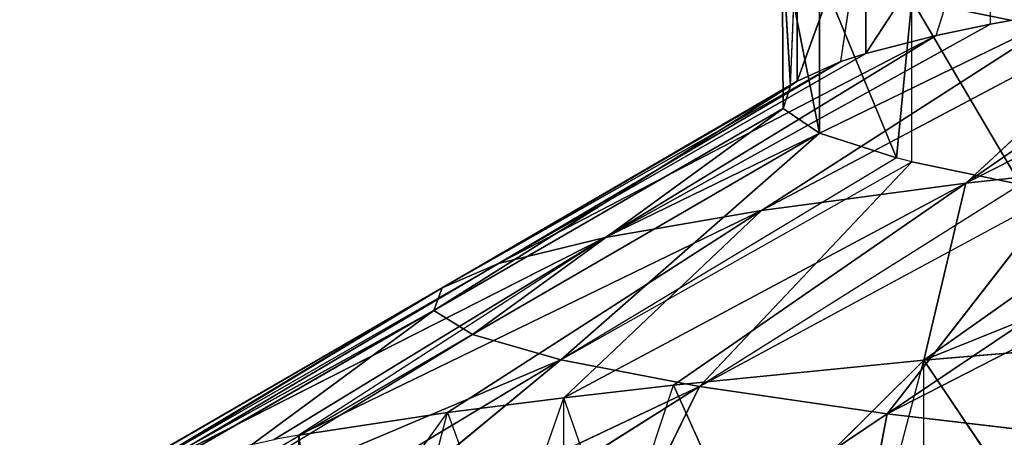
# Model space of a CAD drawing. Extents: x 186 to 416, y 0 to 124.
# Tile 100 of 256: x 243.694 to 244.228, y 37.624 to 37.851. Entities that reach past the tile are written whole.
import ezdxf

# ---------------------------------------------------------------- set-up
doc = ezdxf.new("R2010")
doc.units = 0
doc.header["$LTSCALE"] = 25.4
doc.layers.get('0').update_dxf_attribs({"color": 13, "linetype": 'CONTINUOUS'})

# ---------------------------------------------------------------- blocks, each defined once
blk = doc.blocks.new('PILLS-I-PLAFON-8266-8272_0')
at = {"color": 250}
for p, q in [((59.28831, 52.50254, 86.58031), (59.10621, 52.31308, 86.59557)), ((59.28831, 52.50254, 86.58031), (59.10621, 52.31308, 86.59557)), ((59.16205, 52.37676, 86.6781), (59.10621, 52.31308, 86.59557)), ((59.41574, 52.36237, 86.47093), (59.10621, 52.31308, 86.59557)), ((59.41574, 52.36237, 86.47093), (59.10621, 52.31308, 86.59557)), ((59.10621, 52.31308, 86.59557), (58.97065, 52.13097, 86.60906)), ((59.10621, 52.31308, 86.59557), (58.97065, 52.13097, 86.60906)), ((59.00843, 52.18633, 86.69257), (59.10621, 52.31308, 86.59557)), ((59.08244, 52.28419, 86.68528), (59.10621, 52.31308, 86.59557)), ((59.1062, 52.31307, 86.68307), (59.10621, 52.31308, 86.59557)), ((59.26262, 52.20462, 86.48505), (59.10621, 52.31308, 86.59557)), ((59.26262, 52.20462, 86.48505), (59.10621, 52.31308, 86.59557)), ((59.12894, 52.02689, 86.49969), (59.10621, 52.31308, 86.59557)), ((59.12894, 52.02689, 86.49969), (59.10621, 52.31308, 86.59557)), ((59.12894, 52.02689, 86.49969), (59.26262, 52.20462, 86.48505)), ((59.12894, 52.02689, 86.49969), (59.26262, 52.20462, 86.48505)), ((59.00843, 52.18633, 86.69257), (58.97065, 52.13097, 86.60906)), ((58.97065, 52.13097, 86.60906), (58.91125, 52.03465, 86.61583)), ((58.94054, 52.08371, 86.69991), (58.97065, 52.13097, 86.60906)), ((59.12894, 52.02689, 86.49969), (58.97065, 52.13097, 86.60906)), ((59.12894, 52.02689, 86.49969), (58.97065, 52.13097, 86.60906)), ((58.94054, 52.08371, 86.69991), (58.91125, 52.03465, 86.61583)), ((58.91125, 52.03465, 86.61583), (58.84819, 51.91619, 86.62386)), ((58.8792, 51.9769, 86.70728), (58.91125, 52.03465, 86.61583)), ((58.91124, 52.03464, 86.70333), (58.91125, 52.03465, 86.61583)), ((58.91125, 52.03465, 86.61583), (59.01838, 51.83298, 86.51448)), ((58.91125, 52.03465, 86.61583), (59.01838, 51.83298, 86.51448)), ((58.91125, 52.03465, 86.61583), (59.12894, 52.02689, 86.49969)), ((58.91125, 52.03465, 86.61583), (59.12894, 52.02689, 86.49969)), ((59.12894, 52.02689, 86.49969), (59.01838, 51.83298, 86.51448)), ((59.12894, 52.02689, 86.49969), (59.01838, 51.83298, 86.51448)), ((59.12894, 52.02689, 86.49969), (59.36364, 52.02908, 86.38064)), ((59.12894, 52.02689, 86.49969), (59.36364, 52.02908, 86.38064)), ((59.28724, 51.92281, 86.39031), (59.12894, 52.02689, 86.49969)), ((59.12894, 52.02689, 86.49969), (59.23946, 51.84535, 86.39706)), ((59.12894, 52.02689, 86.49969), (59.23946, 51.84535, 86.39706)), ((59.28724, 51.92281, 86.39031), (59.12894, 52.02689, 86.49969)), ((58.84819, 51.91619, 86.62386), (58.8792, 51.9769, 86.70728)), ((58.84819, 51.91619, 86.62386), (58.7676, 51.72658, 86.63609)), ((58.84819, 51.91619, 86.62386), (58.7676, 51.72658, 86.63609)), ((58.77757, 51.75335, 86.7219), (58.84819, 51.91619, 86.62386)), ((58.82478, 51.86655, 86.71462), (58.84819, 51.91619, 86.62386)), ((58.84819, 51.91619, 86.62386), (59.01838, 51.83298, 86.51448)), ((58.84819, 51.91619, 86.62386), (59.01838, 51.83298, 86.51448)), ((59.01838, 51.83298, 86.51448), (59.23946, 51.84535, 86.39706)), ((59.01838, 51.83298, 86.51448), (59.23946, 51.84535, 86.39706)), ((59.01838, 51.83298, 86.51448), (58.7676, 51.72658, 86.63609)), ((59.01838, 51.83298, 86.51448), (58.7676, 51.72658, 86.63609)), ((58.93356, 51.62756, 86.52908), (59.01838, 51.83298, 86.51448)), ((58.93356, 51.62756, 86.52908), (59.01838, 51.83298, 86.51448)), ((59.18857, 51.74976, 86.40511), (59.01838, 51.83298, 86.51448)), ((59.18857, 51.74976, 86.40511), (59.01838, 51.83298, 86.51448)), ((58.77757, 51.75335, 86.7219), (58.7676, 51.72658, 86.63609)), ((59.18857, 51.74976, 86.40511), (58.93356, 51.62756, 86.52908)), ((59.18857, 51.74976, 86.40511), (58.93356, 51.62756, 86.52908)), ((59.14239, 51.64597, 86.41349), (59.18857, 51.74976, 86.40511)), ((58.7676, 51.72658, 86.63609), (58.75424, 51.68866, 86.63845)), ((58.7676, 51.72658, 86.72359), (58.7676, 51.72658, 86.63609)), ((58.93356, 51.62756, 86.52908), (58.7676, 51.72658, 86.63609)), ((58.93356, 51.62756, 86.52908), (58.75424, 51.68866, 86.63845)), ((59.14239, 51.64597, 86.41349), (58.93356, 51.62756, 86.52908)), ((59.14239, 51.64597, 86.41349), (58.93356, 51.62756, 86.52908)), ((59.07488, 51.43703, 86.42944), (59.14239, 51.64597, 86.326)), ((59.07488, 51.43703, 86.42944), (59.14239, 51.64597, 86.326)), ((59.11287, 51.56644, 86.4197), (59.14239, 51.64597, 86.326)), ((59.11287, 51.56644, 86.4197), (59.14239, 51.64597, 86.41349)), ((59.14239, 51.64597, 86.41349), (59.14239, 51.64597, 86.326)), ((58.6903, 51.45406, 86.65252), (58.93356, 51.62756, 86.52908)), ((58.6903, 51.45406, 86.65252), (58.93356, 51.62756, 86.52908)), ((58.87583, 51.41574, 86.54314), (58.93356, 51.62756, 86.52908)), ((58.87583, 51.41574, 86.54314), (58.93356, 51.62756, 86.52908)), ((59.11287, 51.56644, 86.4197), (58.93356, 51.62756, 86.52908)), ((59.11287, 51.56644, 86.4197), (58.93356, 51.62756, 86.52908)), ((59.11287, 51.56644, 86.4197), (58.87583, 51.41574, 86.54314)), ((59.11287, 51.56644, 86.4197), (58.87583, 51.41574, 86.54314)), ((59.07488, 51.43703, 86.42944), (59.11287, 51.56644, 86.4197)), ((59.07488, 51.43703, 86.42944), (59.11287, 51.56644, 86.4197)), ((58.6903, 51.45406, 86.65252), (58.87583, 51.41574, 86.54314)), ((59.07488, 51.43703, 86.42944), (58.87583, 51.41574, 86.54314)), ((59.07488, 51.43703, 86.42944), (58.87583, 51.41574, 86.54314)), ((59.03761, 51.22495, 86.44446), (59.07488, 51.43703, 86.34193)), ((59.03761, 51.22495, 86.44446), (59.07488, 51.43703, 86.34193)), ((59.06136, 51.37742, 86.43377), (59.07488, 51.43703, 86.34193)), ((59.06136, 51.37742, 86.43377), (59.07488, 51.43703, 86.42944)), ((59.07488, 51.43703, 86.42944), (59.07488, 51.43703, 86.34193)), ((58.67962, 51.39825, 86.65573), (58.87583, 51.41574, 86.54314)), ((58.84526, 51.20271, 86.55638), (58.87583, 51.41574, 86.54314)), ((58.84526, 51.20271, 86.55638), (58.87583, 51.41574, 86.54314)), ((58.87583, 51.41574, 86.54314), (59.06136, 51.37742, 86.43377)), ((58.87583, 51.41574, 86.54314), (59.06136, 51.37742, 86.43377)), ((58.67962, 51.39825, 86.65573), (58.84526, 51.20271, 86.55638)), ((58.67962, 51.39825, 86.65573), (58.84526, 51.20271, 86.55638)), ((59.06136, 51.37742, 86.43377), (58.84526, 51.20271, 86.55638)), ((59.06136, 51.37742, 86.43377), (58.84526, 51.20271, 86.55638)), ((59.03761, 51.22495, 86.44446), (59.06136, 51.37742, 86.43377)), ((59.03761, 51.22495, 86.44446), (59.06136, 51.37742, 86.43377)), ((59.03761, 51.22495, 86.44446), (58.84526, 51.20271, 86.55638)), ((59.03408, 51.18731, 86.44701), (59.03761, 51.22495, 86.44446)), ((59.03408, 51.18731, 86.44701), (59.03761, 51.22495, 86.35696)), ((59.03761, 51.22495, 86.44446), (59.03761, 51.22495, 86.35696)), ((58.65645, 51.2181, 86.66576), (58.84526, 51.20271, 86.55638)), ((58.65645, 51.2181, 86.66576), (58.84526, 51.20271, 86.55638)), ((58.65, 51.05964, 86.67416), (58.84526, 51.20271, 86.55638)), ((58.65, 51.05964, 86.67416), (58.84526, 51.20271, 86.55638)), ((58.84526, 51.20271, 86.55638), (58.84072, 50.99261, 86.56868)), ((58.84526, 51.20271, 86.55638), (58.84072, 50.99261, 86.56868)), ((58.84526, 51.20271, 86.55638), (59.03408, 51.18731, 86.44701)), ((58.84072, 50.99261, 86.56868), (59.03408, 51.18731, 86.44701)), ((58.84072, 50.99261, 86.56868), (59.03408, 51.18731, 86.44701)), ((59.03408, 51.18731, 86.44701), (59.0295, 51.01552, 86.37077)), ((59.03408, 51.18731, 86.44701), (59.0295, 51.01552, 86.37077)), ((59.03002, 50.99982, 86.4593), (59.03408, 51.18731, 86.44701)), ((59.03002, 50.99982, 86.4593), (59.03408, 51.18731, 86.44701)), ((58.65, 51.05964, 86.67416), (58.84072, 50.99261, 86.56868)), ((58.65, 51.05964, 86.67416), (58.84072, 50.99261, 86.56868)), ((59.04975, 50.80445, 86.4726), (59.0295, 51.01552, 86.37077)), ((59.04975, 50.80445, 86.4726), (59.0295, 51.01552, 86.37077)), ((59.03002, 50.99982, 86.4593), (59.0295, 51.01552, 86.37077)), ((59.03002, 50.99982, 86.4593), (59.0295, 51.01552, 86.37077)), ((58.84072, 50.99261, 86.56868), (59.03002, 50.99982, 86.4593)), ((58.84072, 50.99261, 86.56868), (59.03002, 50.99982, 86.4593)), ((58.86174, 50.78034, 86.58156), (59.03002, 50.99982, 86.4593)), ((58.86174, 50.78034, 86.58156), (59.03002, 50.99982, 86.4593)), ((59.04975, 50.80445, 86.4726), (59.03002, 50.99982, 86.4593)), ((59.04975, 50.80445, 86.4726), (59.03002, 50.99982, 86.4593)), ((58.65141, 50.98539, 86.67805), (58.84072, 50.99261, 86.56868)), ((58.65141, 50.98539, 86.67805), (58.84072, 50.99261, 86.56868)), ((58.84072, 50.99261, 86.56868), (58.67469, 50.75029, 86.69093)), ((58.84072, 50.99261, 86.56868), (58.67469, 50.75029, 86.69093)), ((58.86174, 50.78034, 86.58156), (58.84072, 50.99261, 86.56868)), ((58.86174, 50.78034, 86.58156), (58.84072, 50.99261, 86.56868)), ((58.86174, 50.78034, 86.58156), (59.04975, 50.80445, 86.4726)), ((58.86174, 50.78034, 86.58156), (59.04975, 50.80445, 86.4726)), ((58.90963, 50.5675, 86.59536), (59.04975, 50.80445, 86.4726)), ((58.90963, 50.5675, 86.59536), (59.04975, 50.80445, 86.4726)), ((59.09151, 50.62046, 86.48598), (59.04975, 50.80445, 86.3851)), ((59.09151, 50.62046, 86.48598), (59.04975, 50.80445, 86.3851)), ((59.09151, 50.62046, 86.48598), (59.04975, 50.80445, 86.4726)), ((59.04975, 50.80445, 86.4726), (59.04975, 50.80445, 86.3851)), ((59.04975, 50.80445, 86.4726), (59.04975, 50.80445, 86.3851)), ((59.09151, 50.62046, 86.48598), (59.04975, 50.80445, 86.4726)), ((58.86174, 50.78034, 86.58156), (58.67469, 50.75029, 86.69093)), ((58.86174, 50.78034, 86.58156), (58.67962, 50.72102, 86.6926)), ((58.90963, 50.5675, 86.59536), (58.86174, 50.78034, 86.58156)), ((58.90963, 50.5675, 86.59536), (58.86174, 50.78034, 86.58156)), ((58.90963, 50.5675, 86.59536), (58.67962, 50.72102, 86.6926)), ((58.90963, 50.5675, 86.59536), (58.67962, 50.72102, 86.6926)), ((59.09151, 50.62046, 86.48598), (58.90963, 50.5675, 86.59536)), ((59.0998, 50.59293, 86.48806), (59.09151, 50.62046, 86.48598)), ((59.09151, 50.62046, 86.48598), (59.0998, 50.59293, 86.40056)), ((58.90963, 50.5675, 86.59536), (59.0998, 50.59293, 86.48806)), ((58.98478, 50.35918, 86.6098), (59.0998, 50.59293, 86.48806)), ((58.98478, 50.35918, 86.6098), (59.0998, 50.59293, 86.48806)), ((59.15859, 50.43455, 86.50043), (59.0998, 50.59293, 86.40056)), ((59.15859, 50.43455, 86.50043), (59.0998, 50.59293, 86.48806)), ((59.0998, 50.59293, 86.48806), (59.0998, 50.59293, 86.40056)), ((59.15859, 50.43455, 86.50043), (59.0998, 50.59293, 86.40056)), ((59.15859, 50.43455, 86.50043), (59.0998, 50.59293, 86.48806)), ((58.90963, 50.5675, 86.59536), (58.72773, 50.51455, 86.70473)), ((58.90963, 50.5675, 86.59536), (58.72773, 50.51455, 86.70473)), ((58.7676, 50.3927, 86.71223), (58.90963, 50.5675, 86.59536)), ((58.7676, 50.3927, 86.71223), (58.90963, 50.5675, 86.59536)), ((58.90963, 50.5675, 86.59536), (58.98478, 50.35918, 86.6098)), ((58.90963, 50.5675, 86.59536), (58.98478, 50.35918, 86.6098)), ((59.15859, 50.43455, 86.50043), (58.98478, 50.35918, 86.6098)), ((58.7676, 50.3927, 86.71223), (58.98478, 50.35918, 86.6098)), ((58.7676, 50.3927, 86.71223), (58.98478, 50.35918, 86.6098)), ((59.18003, 50.38726, 86.50426), (58.98478, 50.35918, 86.6098)), ((59.18003, 50.38726, 86.50426), (59.08632, 50.16056, 86.62457)), ((59.18003, 50.38726, 86.50426), (59.08632, 50.16056, 86.62457)), ((58.81098, 50.28381, 86.71918), (58.98478, 50.35918, 86.6098)), ((58.81098, 50.28381, 86.71918), (58.98478, 50.35918, 86.6098)), ((58.98478, 50.35918, 86.6098), (58.92345, 50.06381, 86.73394)), ((58.98478, 50.35918, 86.6098), (58.92345, 50.06381, 86.73394)), ((59.08632, 50.16056, 86.62457), (58.98478, 50.35918, 86.6098)), ((59.08632, 50.16056, 86.62457), (58.98478, 50.35918, 86.6098)), ((59.2492, 50.2573, 86.51519), (59.08632, 50.16056, 86.62457)), ((59.2492, 50.2573, 86.51519), (59.08632, 50.16056, 86.62457)), ((59.08632, 50.16056, 86.62457), (59.28899, 50.19381, 86.52075)), ((59.08632, 50.16056, 86.62457), (59.28899, 50.19381, 86.52075)), ((59.08632, 50.16056, 86.62457), (58.92345, 50.06381, 86.73394)), ((59.08632, 50.16056, 86.62457), (58.92345, 50.06381, 86.73394)), ((59.06271, 49.85996, 86.74867), (59.08632, 50.16056, 86.62457)), ((59.06271, 49.85996, 86.74867), (59.08632, 50.16056, 86.62457)), ((59.21206, 49.97651, 86.6393), (59.08632, 50.16056, 86.62457)), ((59.21206, 49.97651, 86.6393), (59.08632, 50.16056, 86.62457))]:
    blk.add_line(p, q, dxfattribs=at)
mesh = blk.add_polyface(dxfattribs=at)
corners = [(59.28831, 52.50254, 86.58031), (59.10621, 52.31308, 86.59557), (59.16205, 52.37676, 86.6781)]
mesh.append_faces([[corners[k] for k in face] for face in [(0, 1, 2)]], dxfattribs={"color": 250})
mesh = blk.add_polyface(dxfattribs=at)
corners = [(59.41574, 52.36237, 86.47093), (59.10621, 52.31308, 86.59557), (59.28831, 52.50254, 86.58031)]
mesh.append_faces([[corners[k] for k in face] for face in [(0, 1, 2)]], dxfattribs={"color": 250})
mesh = blk.add_polyface(dxfattribs=at)
corners = [(59.41574, 52.36237, 86.47093), (59.26262, 52.20462, 86.48505), (59.10621, 52.31308, 86.59557)]
mesh.append_faces([[corners[k] for k in face] for face in [(0, 1, 2)]], dxfattribs={"color": 250})
mesh = blk.add_polyface(dxfattribs=at)
corners = [(59.10621, 52.31308, 86.59557), (58.97065, 52.13097, 86.60906), (59.00843, 52.18633, 86.69257)]
mesh.append_faces([[corners[k] for k in face] for face in [(0, 1, 2)]], dxfattribs={"color": 250})
mesh = blk.add_polyface(dxfattribs=at)
corners = [(59.12894, 52.02689, 86.49969), (58.97065, 52.13097, 86.60906), (59.10621, 52.31308, 86.59557)]
mesh.append_faces([[corners[k] for k in face] for face in [(0, 1, 2)]], dxfattribs={"color": 250})
mesh = blk.add_polyface(dxfattribs=at)
corners = [(59.26262, 52.20462, 86.48505), (59.12894, 52.02689, 86.49969), (59.10621, 52.31308, 86.59557)]
mesh.append_faces([[corners[k] for k in face] for face in [(0, 1, 2)]], dxfattribs={"color": 250})
mesh = blk.add_polyface(dxfattribs=at)
corners = [(59.36364, 52.02908, 86.38064), (59.12894, 52.02689, 86.49969), (59.26262, 52.20462, 86.48505)]
mesh.append_faces([[corners[k] for k in face] for face in [(0, 1, 2)]], dxfattribs={"color": 250})
mesh = blk.add_polyface(dxfattribs=at)
corners = [(59.12894, 52.02689, 86.49969), (58.91125, 52.03465, 86.61583), (58.97065, 52.13097, 86.60906)]
mesh.append_faces([[corners[k] for k in face] for face in [(0, 1, 2)]], dxfattribs={"color": 250})
mesh = blk.add_polyface(dxfattribs=at)
corners = [(59.01838, 51.83298, 86.51448), (58.84819, 51.91619, 86.62386), (58.91125, 52.03465, 86.61583)]
mesh.append_faces([[corners[k] for k in face] for face in [(0, 1, 2)]], dxfattribs={"color": 250})
mesh = blk.add_polyface(dxfattribs=at)
corners = [(59.12894, 52.02689, 86.49969), (59.01838, 51.83298, 86.51448), (58.91125, 52.03465, 86.61583)]
mesh.append_faces([[corners[k] for k in face] for face in [(0, 1, 2)]], dxfattribs={"color": 250})
mesh = blk.add_polyface(dxfattribs=at)
corners = [(59.23946, 51.84535, 86.39706), (59.01838, 51.83298, 86.51448), (59.12894, 52.02689, 86.49969)]
mesh.append_faces([[corners[k] for k in face] for face in [(0, 1, 2)]], dxfattribs={"color": 250})
mesh = blk.add_polyface(dxfattribs=at)
corners = [(59.36364, 52.02908, 86.38064), (59.28724, 51.92281, 86.39031), (59.12894, 52.02689, 86.49969)]
mesh.append_faces([[corners[k] for k in face] for face in [(0, 1, 2)]], dxfattribs={"color": 250})
mesh = blk.add_polyface(dxfattribs=at)
corners = [(59.28724, 51.92281, 86.39031), (59.23946, 51.84535, 86.39706), (59.12894, 52.02689, 86.49969)]
mesh.append_faces([[corners[k] for k in face] for face in [(0, 1, 2)]], dxfattribs={"color": 250})
mesh = blk.add_polyface(dxfattribs=at)
corners = [(58.84819, 51.91619, 86.62386), (58.7676, 51.72658, 86.63609), (58.77757, 51.75335, 86.7219)]
mesh.append_faces([[corners[k] for k in face] for face in [(0, 1, 2)]], dxfattribs={"color": 250})
mesh = blk.add_polyface(dxfattribs=at)
corners = [(59.01838, 51.83298, 86.51448), (58.7676, 51.72658, 86.63609), (58.84819, 51.91619, 86.62386)]
mesh.append_faces([[corners[k] for k in face] for face in [(0, 1, 2)]], dxfattribs={"color": 250})
mesh = blk.add_polyface(dxfattribs=at)
corners = [(59.23946, 51.84535, 86.39706), (59.18857, 51.74976, 86.40511), (59.01838, 51.83298, 86.51448)]
mesh.append_faces([[corners[k] for k in face] for face in [(0, 1, 2)]], dxfattribs={"color": 250})
mesh = blk.add_polyface(dxfattribs=at)
corners = [(59.01838, 51.83298, 86.51448), (58.93356, 51.62756, 86.52908), (58.7676, 51.72658, 86.63609)]
mesh.append_faces([[corners[k] for k in face] for face in [(0, 1, 2)]], dxfattribs={"color": 250})
mesh = blk.add_polyface(dxfattribs=at)
corners = [(59.18857, 51.74976, 86.40511), (58.93356, 51.62756, 86.52908), (59.01838, 51.83298, 86.51448)]
mesh.append_faces([[corners[k] for k in face] for face in [(0, 1, 2)]], dxfattribs={"color": 250})
mesh = blk.add_polyface(dxfattribs=at)
corners = [(59.18857, 51.74976, 86.40511), (59.14239, 51.64597, 86.41349), (58.93356, 51.62756, 86.52908)]
mesh.append_faces([[corners[k] for k in face] for face in [(0, 1, 2)]], dxfattribs={"color": 250})
mesh = blk.add_polyface(dxfattribs=at)
corners = [(58.93356, 51.62756, 86.52908), (58.6903, 51.45406, 86.65252), (58.75424, 51.68866, 86.63845)]
mesh.append_faces([[corners[k] for k in face] for face in [(0, 1, 2)]], dxfattribs={"color": 250})
mesh = blk.add_polyface(dxfattribs=at)
corners = [(59.14239, 51.64597, 86.41349), (59.11287, 51.56644, 86.4197), (58.93356, 51.62756, 86.52908)]
mesh.append_faces([[corners[k] for k in face] for face in [(0, 1, 2)]], dxfattribs={"color": 250})
mesh = blk.add_polyface(dxfattribs=at)
corners = [(59.14239, 51.64597, 86.326), (59.07488, 51.43703, 86.34193), (59.07488, 51.43703, 86.42944)]
mesh.append_faces([[corners[k] for k in face] for face in [(0, 1, 2)]], dxfattribs={"color": 250})
mesh = blk.add_polyface(dxfattribs=at)
corners = [(59.14239, 51.64597, 86.326), (59.07488, 51.43703, 86.42944), (59.11287, 51.56644, 86.4197)]
mesh.append_faces([[corners[k] for k in face] for face in [(0, 1, 2)]], dxfattribs={"color": 250})
mesh = blk.add_polyface(dxfattribs=at)
corners = [(58.93356, 51.62756, 86.52908), (58.87583, 51.41574, 86.54314), (58.6903, 51.45406, 86.65252)]
mesh.append_faces([[corners[k] for k in face] for face in [(0, 1, 2)]], dxfattribs={"color": 250})
mesh = blk.add_polyface(dxfattribs=at)
corners = [(59.11287, 51.56644, 86.4197), (58.87583, 51.41574, 86.54314), (58.93356, 51.62756, 86.52908)]
mesh.append_faces([[corners[k] for k in face] for face in [(0, 1, 2)]], dxfattribs={"color": 250})
mesh = blk.add_polyface(dxfattribs=at)
corners = [(59.11287, 51.56644, 86.4197), (59.07488, 51.43703, 86.42944), (58.87583, 51.41574, 86.54314)]
mesh.append_faces([[corners[k] for k in face] for face in [(0, 1, 2)]], dxfattribs={"color": 250})
mesh = blk.add_polyface(dxfattribs=at)
corners = [(59.07488, 51.43703, 86.42944), (59.06136, 51.37742, 86.43377), (58.87583, 51.41574, 86.54314)]
mesh.append_faces([[corners[k] for k in face] for face in [(0, 1, 2)]], dxfattribs={"color": 250})
mesh = blk.add_polyface(dxfattribs=at)
corners = [(59.07488, 51.43703, 86.34193), (59.03761, 51.22495, 86.35696), (59.03761, 51.22495, 86.44446)]
mesh.append_faces([[corners[k] for k in face] for face in [(0, 1, 2)]], dxfattribs={"color": 250})
mesh = blk.add_polyface(dxfattribs=at)
corners = [(59.07488, 51.43703, 86.34193), (59.03761, 51.22495, 86.44446), (59.06136, 51.37742, 86.43377)]
mesh.append_faces([[corners[k] for k in face] for face in [(0, 1, 2)]], dxfattribs={"color": 250})
mesh = blk.add_polyface(dxfattribs=at)
corners = [(58.87583, 51.41574, 86.54314), (58.84526, 51.20271, 86.55638), (58.67962, 51.39825, 86.65573)]
mesh.append_faces([[corners[k] for k in face] for face in [(0, 1, 2)]], dxfattribs={"color": 250})
mesh = blk.add_polyface(dxfattribs=at)
corners = [(59.06136, 51.37742, 86.43377), (58.84526, 51.20271, 86.55638), (58.87583, 51.41574, 86.54314)]
mesh.append_faces([[corners[k] for k in face] for face in [(0, 1, 2)]], dxfattribs={"color": 250})
mesh = blk.add_polyface(dxfattribs=at)
corners = [(58.84526, 51.20271, 86.55638), (58.65645, 51.2181, 86.66576), (58.67962, 51.39825, 86.65573)]
mesh.append_faces([[corners[k] for k in face] for face in [(0, 1, 2)]], dxfattribs={"color": 250})
mesh = blk.add_polyface(dxfattribs=at)
corners = [(59.06136, 51.37742, 86.43377), (59.03761, 51.22495, 86.44446), (58.84526, 51.20271, 86.55638)]
mesh.append_faces([[corners[k] for k in face] for face in [(0, 1, 2)]], dxfattribs={"color": 250})
mesh = blk.add_polyface(dxfattribs=at)
corners = [(59.03761, 51.22495, 86.35696), (59.0295, 51.01552, 86.37077), (59.03408, 51.18731, 86.44701)]
mesh.append_faces([[corners[k] for k in face] for face in [(0, 1, 2)]], dxfattribs={"color": 250})
mesh = blk.add_polyface(dxfattribs=at)
corners = [(58.84526, 51.20271, 86.55638), (58.65, 51.05964, 86.67416), (58.65645, 51.2181, 86.66576)]
mesh.append_faces([[corners[k] for k in face] for face in [(0, 1, 2)]], dxfattribs={"color": 250})
mesh = blk.add_polyface(dxfattribs=at)
corners = [(58.84526, 51.20271, 86.55638), (58.84072, 50.99261, 86.56868), (58.65, 51.05964, 86.67416)]
mesh.append_faces([[corners[k] for k in face] for face in [(0, 1, 2)]], dxfattribs={"color": 250})
mesh = blk.add_polyface(dxfattribs=at)
corners = [(59.03408, 51.18731, 86.44701), (58.84072, 50.99261, 86.56868), (58.84526, 51.20271, 86.55638)]
mesh.append_faces([[corners[k] for k in face] for face in [(0, 1, 2)]], dxfattribs={"color": 250})
mesh = blk.add_polyface(dxfattribs=at)
corners = [(59.03408, 51.18731, 86.44701), (59.03002, 50.99982, 86.4593), (58.84072, 50.99261, 86.56868)]
mesh.append_faces([[corners[k] for k in face] for face in [(0, 1, 2)]], dxfattribs={"color": 250})
mesh = blk.add_polyface(dxfattribs=at)
corners = [(59.03408, 51.18731, 86.44701), (59.0295, 51.01552, 86.37077), (59.03002, 50.99982, 86.4593)]
mesh.append_faces([[corners[k] for k in face] for face in [(0, 1, 2)]], dxfattribs={"color": 250})
mesh = blk.add_polyface(dxfattribs=at)
corners = [(58.84072, 50.99261, 86.56868), (58.65141, 50.98539, 86.67805), (58.65, 51.05964, 86.67416)]
mesh.append_faces([[corners[k] for k in face] for face in [(0, 1, 2)]], dxfattribs={"color": 250})
mesh = blk.add_polyface(dxfattribs=at)
corners = [(59.0295, 51.01552, 86.37077), (59.04975, 50.80445, 86.3851), (59.04975, 50.80445, 86.4726)]
mesh.append_faces([[corners[k] for k in face] for face in [(0, 1, 2)]], dxfattribs={"color": 250})
mesh = blk.add_polyface(dxfattribs=at)
corners = [(59.0295, 51.01552, 86.37077), (59.04975, 50.80445, 86.4726), (59.03002, 50.99982, 86.4593)]
mesh.append_faces([[corners[k] for k in face] for face in [(0, 1, 2)]], dxfattribs={"color": 250})
mesh = blk.add_polyface(dxfattribs=at)
corners = [(59.03002, 50.99982, 86.4593), (58.86174, 50.78034, 86.58156), (58.84072, 50.99261, 86.56868)]
mesh.append_faces([[corners[k] for k in face] for face in [(0, 1, 2)]], dxfattribs={"color": 250})
mesh = blk.add_polyface(dxfattribs=at)
corners = [(59.04975, 50.80445, 86.4726), (58.86174, 50.78034, 86.58156), (59.03002, 50.99982, 86.4593)]
mesh.append_faces([[corners[k] for k in face] for face in [(0, 1, 2)]], dxfattribs={"color": 250})
mesh = blk.add_polyface(dxfattribs=at)
corners = [(58.84072, 50.99261, 86.56868), (58.67469, 50.75029, 86.69093), (58.65141, 50.98539, 86.67805)]
mesh.append_faces([[corners[k] for k in face] for face in [(0, 1, 2)]], dxfattribs={"color": 250})
mesh = blk.add_polyface(dxfattribs=at)
corners = [(58.86174, 50.78034, 86.58156), (58.67469, 50.75029, 86.69093), (58.84072, 50.99261, 86.56868)]
mesh.append_faces([[corners[k] for k in face] for face in [(0, 1, 2)]], dxfattribs={"color": 250})
mesh = blk.add_polyface(dxfattribs=at)
corners = [(59.04975, 50.80445, 86.4726), (58.90963, 50.5675, 86.59536), (58.86174, 50.78034, 86.58156)]
mesh.append_faces([[corners[k] for k in face] for face in [(0, 1, 2)]], dxfattribs={"color": 250})
mesh = blk.add_polyface(dxfattribs=at)
corners = [(59.09151, 50.62046, 86.48598), (58.90963, 50.5675, 86.59536), (59.04975, 50.80445, 86.4726)]
mesh.append_faces([[corners[k] for k in face] for face in [(0, 1, 2)]], dxfattribs={"color": 250})
mesh = blk.add_polyface(dxfattribs=at)
corners = [(59.04975, 50.80445, 86.3851), (59.0998, 50.59293, 86.40056), (59.09151, 50.62046, 86.48598)]
mesh.append_faces([[corners[k] for k in face] for face in [(0, 1, 2)]], dxfattribs={"color": 250})
mesh = blk.add_polyface(dxfattribs=at)
corners = [(59.04975, 50.80445, 86.3851), (59.09151, 50.62046, 86.48598), (59.04975, 50.80445, 86.4726)]
mesh.append_faces([[corners[k] for k in face] for face in [(0, 1, 2)]], dxfattribs={"color": 250})
mesh = blk.add_polyface(dxfattribs=at)
corners = [(58.90963, 50.5675, 86.59536), (58.67962, 50.72102, 86.6926), (58.86174, 50.78034, 86.58156)]
mesh.append_faces([[corners[k] for k in face] for face in [(0, 1, 2)]], dxfattribs={"color": 250})
mesh = blk.add_polyface(dxfattribs=at)
corners = [(58.90963, 50.5675, 86.59536), (58.72773, 50.51455, 86.70473), (58.67962, 50.72102, 86.6926)]
mesh.append_faces([[corners[k] for k in face] for face in [(0, 1, 2)]], dxfattribs={"color": 250})
mesh = blk.add_polyface(dxfattribs=at)
corners = [(59.0998, 50.59293, 86.48806), (58.98478, 50.35918, 86.6098), (58.90963, 50.5675, 86.59536)]
mesh.append_faces([[corners[k] for k in face] for face in [(0, 1, 2)]], dxfattribs={"color": 250})
mesh = blk.add_polyface(dxfattribs=at)
corners = [(59.15859, 50.43455, 86.50043), (58.98478, 50.35918, 86.6098), (59.0998, 50.59293, 86.48806)]
mesh.append_faces([[corners[k] for k in face] for face in [(0, 1, 2)]], dxfattribs={"color": 250})
mesh = blk.add_polyface(dxfattribs=at)
corners = [(59.0998, 50.59293, 86.40056), (59.18003, 50.38726, 86.41676), (59.15859, 50.43455, 86.50043)]
mesh.append_faces([[corners[k] for k in face] for face in [(0, 1, 2)]], dxfattribs={"color": 250})
mesh = blk.add_polyface(dxfattribs=at)
corners = [(59.0998, 50.59293, 86.40056), (59.1655, 50.41884, 86.3267), (59.18003, 50.38726, 86.41676)]
mesh.append_faces([[corners[k] for k in face] for face in [(0, 1, 2)]], dxfattribs={"color": 250})
mesh = blk.add_polyface(dxfattribs=at)
corners = [(59.0998, 50.59293, 86.40056), (59.15859, 50.43455, 86.50043), (59.0998, 50.59293, 86.48806)]
mesh.append_faces([[corners[k] for k in face] for face in [(0, 1, 2)]], dxfattribs={"color": 250})
mesh = blk.add_polyface(dxfattribs=at)
corners = [(58.90963, 50.5675, 86.59536), (58.7676, 50.3927, 86.71223), (58.72773, 50.51455, 86.70473)]
mesh.append_faces([[corners[k] for k in face] for face in [(0, 1, 2)]], dxfattribs={"color": 250})
mesh = blk.add_polyface(dxfattribs=at)
corners = [(58.98478, 50.35918, 86.6098), (58.7676, 50.3927, 86.71223), (58.90963, 50.5675, 86.59536)]
mesh.append_faces([[corners[k] for k in face] for face in [(0, 1, 2)]], dxfattribs={"color": 250})
mesh = blk.add_polyface(dxfattribs=at)
corners = [(58.98478, 50.35918, 86.6098), (58.81098, 50.28381, 86.71918), (58.7676, 50.3927, 86.71223)]
mesh.append_faces([[corners[k] for k in face] for face in [(0, 1, 2)]], dxfattribs={"color": 250})
mesh = blk.add_polyface(dxfattribs=at)
corners = [(59.18003, 50.38726, 86.50426), (59.08632, 50.16056, 86.62457), (58.98478, 50.35918, 86.6098)]
mesh.append_faces([[corners[k] for k in face] for face in [(0, 1, 2)]], dxfattribs={"color": 250})
mesh = blk.add_polyface(dxfattribs=at)
corners = [(59.2492, 50.2573, 86.51519), (59.08632, 50.16056, 86.62457), (59.18003, 50.38726, 86.50426)]
mesh.append_faces([[corners[k] for k in face] for face in [(0, 1, 2)]], dxfattribs={"color": 250})
mesh = blk.add_polyface(dxfattribs=at)
corners = [(58.98478, 50.35918, 86.6098), (58.92345, 50.06381, 86.73394), (58.81098, 50.28381, 86.71918)]
mesh.append_faces([[corners[k] for k in face] for face in [(0, 1, 2)]], dxfattribs={"color": 250})
mesh = blk.add_polyface(dxfattribs=at)
corners = [(59.08632, 50.16056, 86.62457), (58.92345, 50.06381, 86.73394), (58.98478, 50.35918, 86.6098)]
mesh.append_faces([[corners[k] for k in face] for face in [(0, 1, 2)]], dxfattribs={"color": 250})
mesh = blk.add_polyface(dxfattribs=at)
corners = [(59.28899, 50.19381, 86.52075), (59.08632, 50.16056, 86.62457), (59.2492, 50.2573, 86.51519)]
mesh.append_faces([[corners[k] for k in face] for face in [(0, 1, 2)]], dxfattribs={"color": 250})
mesh = blk.add_polyface(dxfattribs=at)
corners = [(59.28899, 50.19381, 86.52075), (59.21206, 49.97651, 86.6393), (59.08632, 50.16056, 86.62457)]
mesh.append_faces([[corners[k] for k in face] for face in [(0, 1, 2)]], dxfattribs={"color": 250})
mesh = blk.add_polyface(dxfattribs=at)
corners = [(59.08632, 50.16056, 86.62457), (59.06271, 49.85996, 86.74867), (58.92345, 50.06381, 86.73394)]
mesh.append_faces([[corners[k] for k in face] for face in [(0, 1, 2)]], dxfattribs={"color": 250})
mesh = blk.add_polyface(dxfattribs=at)
corners = [(59.21206, 49.97651, 86.6393), (59.06271, 49.85996, 86.74867), (59.08632, 50.16056, 86.62457)]
mesh.append_faces([[corners[k] for k in face] for face in [(0, 1, 2)]], dxfattribs={"color": 250})
mesh = blk.add_polyface(dxfattribs=at)
corners = [(77.6, 30.05964, 90.26167), (43.6, 30.05964, 0.26166), (43.6, 30.05964, 90.26167)]
mesh.append_faces([[corners[k] for k in face] for face in [(0, 1, 2)]], dxfattribs={"color": 250})
mesh = blk.add_polyface(dxfattribs=at)
corners = [(77.6, 30.05964, 90.26167), (77.6, 30.05964, 0.26166), (43.6, 30.05964, 0.26166)]
mesh.append_faces([[corners[k] for k in face] for face in [(0, 1, 2)]], dxfattribs={"color": 250})
mesh = blk.add_polyface(dxfattribs=at)
corners = [(40.6, 27.05964, 90.26167), (80.6, 27.05964, 0.26166), (80.6, 27.05964, 90.26167)]
mesh.append_faces([[corners[k] for k in face] for face in [(0, 1, 2)]], dxfattribs={"color": 250})
mesh = blk.add_polyface(dxfattribs=at)
corners = [(40.6, 27.05964, 90.26167), (40.6, 27.05964, 0.26166), (80.6, 27.05964, 0.26166)]
mesh.append_faces([[corners[k] for k in face] for face in [(0, 1, 2)]], dxfattribs={"color": 250})

msp = doc.modelspace()

# ---------------------------------------------------------------- block references
at = {"color": 0, "extrusion": (0, -1, -3.88578e-16)}
msp.add_blockref('PILLS-I-PLAFON-8266-8272_0', (185.07765, 1965.15091, -124.26167), dxfattribs=at)

doc.saveas('drawing.dxf')
